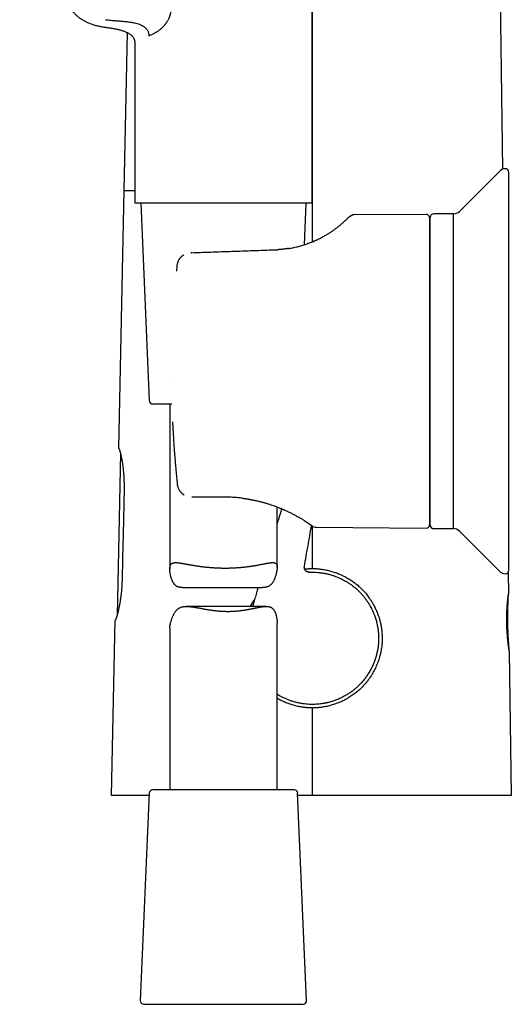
# Model space of a CAD drawing. Header units: millimetres. Extents: x 8 to 718, y 12 to 784.
# Tile 33 of 58: x 128 to 196, y 467 to 605. Entities that reach past the tile are written whole.
import ezdxf

# ---------------------------------------------------------------- set-up
doc = ezdxf.new("R2010")
doc.units = ezdxf.units.MM

msp = doc.modelspace()

# ---------------------------------------------------------------- linework, layer by layer
at = {"color": 7, "linetype": 'Continuous', "lineweight": 30}
for p, q in [((193.81, 681.11), (195.17, 583.94)), ((168.56, 579.19), (168.56, 648.32)), ((142.28, 580.98), (142.75, 603.05)), ((145.73, 602.64), (145.93, 602.73)), ((143.76, 601.69), (143.76, 579.19)), ((194.86, 583.74), (189.14, 578.05)), ((196.06, 527.84), (196.06, 583.53)), ((143.76, 582.8), (143.76, 581.3)), ((168.56, 581.3), (168.56, 582.8)), ((141.53, 544.86), (142.28, 580.98)), ((168.56, 580.97), (168.58, 580.97)), ((168.58, 580.97), (168.58, 573.79)), ((168.56, 579.19), (143.76, 579.19)), ((144.6, 579.19), (145.79, 551.57)), ((167.48, 573.39), (167.73, 579.19)), ((184.48, 577.64), (174.39, 577.56)), ((174.39, 577.56), (174.39, 577.55)), ((188.31, 577.71), (185.56, 577.71)), ((188.31, 533.66), (188.31, 577.71)), ((184.98, 577.14), (184.98, 534.22)), ((185.06, 576.28), (184.98, 576.28)), ((185.06, 534.16), (185.06, 577.21)), ((164.06, 572.72), (164.05, 572.72)), ((165.09, 572.83), (165.08, 572.83)), ((149.66, 570.45), (149.58, 569.69)), ((149.58, 569.69), (149.58, 569.68)), ((148.95, 551.1), (146.29, 551.1)), ((148.66, 551.1), (148.66, 528.02)), ((141.76, 544.21), (141.29, 521.51)), ((151.82, 538.08), (151.73, 538.08)), ((156.16, 538.08), (151.82, 538.08)), ((156.16, 538.08), (156.18, 538.08)), ((161.5, 537.39), (161.5, 537.39)), ((163.66, 528.26), (163.66, 536.7)), ((164.05, 536.55), (164.05, 536.54)), ((167.47, 534.78), (167.47, 534.78)), ((184.98, 535.08), (185.06, 535.08)), ((168.58, 534.02), (168.58, 528.07)), ((169.12, 533.85), (184.48, 533.72)), ((185.56, 533.66), (188.31, 533.66)), ((189.14, 533.31), (194.86, 527.63)), ((167.47, 528.37), (167.47, 528.37)), ((168.08, 527.55), (168.07, 527.55)), ((168.09, 527.55), (168.09, 527.55)), ((195.96, 527.53), (196, 524.52)), ((150.43, 525.41), (161.6, 525.41)), ((162.14, 522.78), (151.01, 522.78)), ((140.51, 496.32), (141.02, 520.86)), ((148.66, 519.76), (148.66, 497.1)), ((163.66, 497.1), (163.66, 520.43)), ((196.11, 516.52), (196.39, 496.32)), ((196.11, 516.52), (196.11, 516.52)), ((145.79, 496.62), (144.54, 467.62)), ((166.04, 497.1), (146.29, 497.1)), ((167.79, 467.62), (166.53, 496.62)), ((145.04, 467.1), (157.07, 467.1)), ((157.07, 467.1), (167.29, 467.1))]:
    msp.add_line(p, q, dxfattribs=at)
at = {"color": 7, "linetype": 'Continuous', "lineweight": 30, "flags": 128}
for points in [[(148.89, 554.69), (148.89, 554.69), (148.89, 554.68)], [(149.04, 548.59), (149.04, 548.6), (149.04, 548.6)], [(142.26, 539.29), (142.12, 532.84), (142.05, 529.62), (141.98, 526.39)], [(168.58, 508.57), (168.58, 502.44), (168.58, 496.32)]]:
    msp.add_lwpolyline(points, dxfattribs=at)
at = {"color": 7, "linetype": 'Continuous', "lineweight": 30}
for centre, radius, start, end in [((195.56, 583.03), 1, 90, 134.8031), ((195.56, 583.53), 0.5, 0, 90), ((184.48, 577.14), 0.5, 0, 90.5), ((185.56, 577.21), 0.5, 90, 180), ((188.29, 578.91), 1.2, 271, 314.8031), ((146.29, 551.6), 0.5, 182.4813, 270), ((169.13, 534.85), 1, 233.8827, 269.5027), ((184.48, 534.22), 0.5, 269.5, 0), ((185.56, 534.16), 0.5, 180, 270), ((188.29, 532.46), 1.2, 45.1969, 89), ((195.56, 527.84), 0.5, 270, 0), ((195.56, 528.34), 1, 225.1969, 270), ((146.29, 496.6), 0.5, 90, 177.5187), ((166.04, 496.6), 0.5, 2.4813, 90), ((145.04, 467.6), 0.5, 177.5187, 270), ((167.29, 467.6), 0.5, 270, 2.4813)]:
    msp.add_arc(centre, radius, start, end, dxfattribs=at)
for points, knots in [([(127.93, 660.41), (127.92, 660.22), (127.89, 659.71), (127.85, 658.9), (127.82, 657.97), (127.78, 657.06), (127.75, 656.15), (127.73, 655.21), (127.71, 654.22), (127.69, 653.19), (127.68, 652.17), (127.68, 651.2), (127.68, 650.28), (127.69, 649.41), (127.71, 648.54), (127.72, 647.69), (127.74, 646.85), (127.77, 646.02), (127.8, 645.19), (127.83, 644.35), (127.87, 643.47), (127.92, 642.57), (127.97, 641.69), (128.03, 640.82), (128.09, 639.96), (128.15, 639.12), (128.22, 638.31), (128.28, 637.54), (128.35, 636.81), (128.42, 636.08), (128.49, 635.37), (128.56, 634.67), (128.64, 633.97), (128.72, 633.25), (128.81, 632.53), (128.89, 631.82), (128.98, 631.13), (129.07, 630.45), (129.16, 629.78), (129.25, 629.15), (129.34, 628.54), (129.43, 627.97), (129.51, 627.41), (129.6, 626.86), (129.68, 626.32), (129.77, 625.8), (129.86, 625.28), (129.94, 624.78), (130.03, 624.29), (130.11, 623.82), (130.19, 623.35), (130.28, 622.9), (130.35, 622.48), (130.43, 622.07), (130.51, 621.68), (130.58, 621.29), (130.66, 620.91), (130.73, 620.54), (130.8, 620.17), (130.88, 619.82), (130.95, 619.48), (131.01, 619.15), (131.08, 618.83), (131.14, 618.53), (131.21, 618.24), (131.28, 617.89), (131.37, 617.47), (131.48, 616.98), (131.59, 616.5), (131.75, 615.79), (131.97, 614.86), (132.24, 613.71), (132.52, 612.58), (132.81, 611.47), (133.01, 610.68), (133.15, 610.18), (133.2, 609.99), (133.25, 609.79), (133.31, 609.58), (133.37, 609.36), (133.43, 609.13), (133.51, 608.89), (133.59, 608.65), (133.68, 608.41), (133.77, 608.17), (133.87, 607.94), (133.98, 607.7), (134.1, 607.46), (134.23, 607.22), (134.37, 606.99), (134.5, 606.79), (134.62, 606.6), (134.76, 606.41), (134.91, 606.22), (135.06, 606.04), (135.23, 605.86), (135.41, 605.68), (135.59, 605.51), (135.78, 605.35), (135.96, 605.2), (136.16, 605.05), (136.37, 604.92), (136.59, 604.79), (136.81, 604.66), (137.04, 604.55), (137.28, 604.44), (137.53, 604.34), (137.78, 604.24), (138.05, 604.16), (138.32, 604.08), (138.6, 604.01), (138.89, 603.95), (139.18, 603.9), (139.44, 603.85), (139.6, 603.83), (139.66, 603.82)], [0, 0, 0, 0, 0.009685, 0.025119, 0.040394, 0.055509, 0.070465, 0.085261, 0.102496, 0.119511, 0.136305, 0.15288, 0.167493, 0.181931, 0.196195, 0.210284, 0.224198, 0.237938, 0.251504, 0.264895, 0.279986, 0.294849, 0.309485, 0.323892, 0.338072, 0.352024, 0.365748, 0.378128, 0.390317, 0.402314, 0.414119, 0.425732, 0.437154, 0.449394, 0.461406, 0.473189, 0.484743, 0.496068, 0.507163, 0.518029, 0.527788, 0.537353, 0.546724, 0.555902, 0.564886, 0.573676, 0.582272, 0.590674, 0.598881, 0.606893, 0.614711, 0.622333, 0.629341, 0.636175, 0.642835, 0.649321, 0.655633, 0.661956, 0.668095, 0.674047, 0.679814, 0.685395, 0.690695, 0.695816, 0.700757, 0.705518, 0.713731, 0.721926, 0.730122, 0.738319, 0.757841, 0.77737, 0.796907, 0.815563, 0.834228, 0.837513, 0.840806, 0.844227, 0.847825, 0.851602, 0.855499, 0.859583, 0.863855, 0.868319, 0.872317, 0.876461, 0.880752, 0.885191, 0.889778, 0.894514, 0.898166, 0.901906, 0.905734, 0.90965, 0.913652, 0.917742, 0.921918, 0.926183, 0.930081, 0.934051, 0.938096, 0.942213, 0.946404, 0.950591, 0.954847, 0.959171, 0.963565, 0.968114, 0.972737, 0.977434, 0.982204, 0.987045, 0.991868, 0.996762, 1, 1, 1, 1]), ([(168.57, 640.82), (168.57, 630.85), (168.58, 610.9), (168.58, 590.95), (168.58, 580.97)], [0, 0, 0, 0, 0.4999997, 1, 1, 1, 1]), ([(146.35, 602.91), (146.4, 602.93), (146.51, 602.98), (146.67, 603.07), (146.83, 603.16), (146.99, 603.27), (147.15, 603.38), (147.31, 603.5), (147.46, 603.64), (147.61, 603.78), (147.76, 603.93), (147.88, 604.06), (147.97, 604.16), (148.03, 604.24), (148.09, 604.32), (148.15, 604.39), (148.2, 604.47), (148.26, 604.55), (148.32, 604.65), (148.4, 604.77), (148.48, 604.92), (148.54, 605.05), (148.59, 605.16), (148.62, 605.24), (148.66, 605.33), (148.69, 605.42), (148.71, 605.51), (148.74, 605.6), (148.76, 605.71), (148.79, 605.84), (148.81, 605.99), (148.82, 606.15), (148.82, 606.25), (148.82, 606.3)], [0, 0, 0, 0, 0.052545, 0.104271, 0.155267, 0.205626, 0.255445, 0.304823, 0.353863, 0.40267, 0.451349, 0.500008, 0.521915, 0.543445, 0.564609, 0.58542, 0.60589, 0.626033, 0.645863, 0.68145, 0.716131, 0.750011, 0.769329, 0.78832, 0.807008, 0.825416, 0.843569, 0.861492, 0.879213, 0.909817, 0.940042, 0.970048, 1, 1, 1, 1]), ([(139.66, 604.88), (139.91, 604.85), (140.4, 604.79), (141.13, 604.74), (141.82, 604.69), (142.48, 604.63), (143.1, 604.55), (143.64, 604.46), (144.09, 604.35), (144.43, 604.23), (144.71, 604.11), (144.93, 603.99), (145.12, 603.86), (145.27, 603.73), (145.39, 603.6), (145.5, 603.46), (145.59, 603.31), (145.65, 603.14), (145.7, 602.98), (145.72, 602.81), (145.73, 602.69), (145.73, 602.64)], [0, 0, 0, 0, 0.107221, 0.210735, 0.309963, 0.404438, 0.493661, 0.577339, 0.636709, 0.693587, 0.730242, 0.765996, 0.800996, 0.826793, 0.852259, 0.87739, 0.902236, 0.926899, 0.951401, 0.975749, 1, 1, 1, 1]), ([(139.66, 603.82), (139.74, 603.81), (139.89, 603.79), (140.11, 603.76), (140.25, 603.74), (140.32, 603.73)], [0, 0, 0, 0, 0.338052, 0.693859, 1, 1, 1, 1]), ([(139.66, 603.82), (139.74, 603.81), (139.89, 603.79), (140.12, 603.76), (140.36, 603.73), (140.61, 603.69), (140.86, 603.64), (141.11, 603.59), (141.36, 603.54), (141.59, 603.48), (141.83, 603.41), (142.06, 603.34), (142.27, 603.27), (142.46, 603.19), (142.63, 603.11), (142.79, 603.03), (142.94, 602.95), (143.09, 602.85), (143.22, 602.75), (143.33, 602.65), (143.42, 602.56), (143.5, 602.46), (143.57, 602.36), (143.63, 602.26), (143.68, 602.16), (143.72, 602.04), (143.74, 601.93), (143.76, 601.81), (143.76, 601.73), (143.76, 601.69)], [0, 0, 0, 0, 0.044537, 0.091428, 0.140254, 0.190603, 0.242069, 0.294252, 0.343761, 0.39325, 0.442415, 0.490973, 0.538661, 0.576567, 0.613637, 0.649781, 0.684935, 0.719065, 0.752175, 0.784316, 0.808908, 0.833047, 0.856842, 0.880427, 0.903968, 0.927231, 0.950841, 0.97502, 1, 1, 1, 1]), ([(145.93, 602.73), (146.01, 602.76), (146.14, 602.82), (146.29, 602.88), (146.35, 602.91)], [0, 0, 0, 0, 0.559977, 1, 1, 1, 1]), ([(142.28, 580.98), (142.28, 580.98), (142.29, 580.98), (142.3, 580.98), (142.33, 580.98), (142.36, 580.98), (142.41, 580.98), (142.47, 580.98), (142.54, 580.98), (142.63, 580.98), (142.74, 580.98), (142.86, 580.98), (142.99, 580.98), (143.13, 580.98), (143.29, 580.98), (143.46, 580.98), (143.62, 580.98), (143.73, 580.98), (143.76, 580.98)], [0, 0, 0, 0, 0.059827, 0.119276, 0.178365, 0.237112, 0.295532, 0.353643, 0.421756, 0.489488, 0.556863, 0.623906, 0.691851, 0.7595, 0.826876, 0.894001, 0.960895, 1, 1, 1, 1]), ([(173.68, 577.25), (173.71, 577.28), (173.76, 577.33), (173.85, 577.39), (173.94, 577.45), (174.04, 577.49), (174.11, 577.51), (174.15, 577.52)], [0, 0, 0, 0, 0.199671, 0.402546, 0.607429, 0.813051, 1, 1, 1, 1]), ([(174.39, 577.55), (174.37, 577.55), (174.34, 577.55), (174.29, 577.55), (174.25, 577.55), (174.22, 577.54), (174.19, 577.53), (174.17, 577.53), (174.16, 577.53), (174.15, 577.53), (174.15, 577.52)], [0, 0, 0, 0, 0.111168, 0.216134, 0.320321, 0.429394, 0.548412, 0.68137, 0.831199, 1, 1, 1, 1]), ([(165.23, 572.86), (165.31, 572.87), (165.51, 572.9), (165.82, 572.96), (166.15, 573.03), (166.48, 573.11), (166.8, 573.19), (167.11, 573.28), (167.42, 573.37), (167.73, 573.47), (168.02, 573.58), (168.31, 573.69), (168.59, 573.8), (168.87, 573.91), (169.13, 574.03), (169.39, 574.15), (169.64, 574.28), (169.89, 574.4), (170.12, 574.53), (170.35, 574.66), (170.56, 574.78), (170.77, 574.91), (170.98, 575.04), (171.17, 575.17), (171.36, 575.29), (171.53, 575.41), (171.7, 575.53), (171.85, 575.65), (172, 575.76), (172.15, 575.87), (172.29, 575.98), (172.41, 576.08), (172.55, 576.19), (172.68, 576.31), (172.81, 576.42), (172.93, 576.53), (173.04, 576.63), (173.14, 576.72), (173.23, 576.8), (173.3, 576.88), (173.37, 576.94), (173.44, 577), (173.49, 577.06), (173.54, 577.11), (173.58, 577.15), (173.62, 577.19), (173.64, 577.22), (173.66, 577.24), (173.68, 577.25), (173.68, 577.25), (173.68, 577.25)], [0, 0, 0, 0, 0.01503, 0.034808, 0.054714, 0.074544, 0.09432, 0.114059, 0.133782, 0.153507, 0.173255, 0.192895, 0.212499, 0.232085, 0.251673, 0.271282, 0.290931, 0.310639, 0.330239, 0.349851, 0.369494, 0.389185, 0.408942, 0.428782, 0.448724, 0.467863, 0.48705, 0.506299, 0.525624, 0.54504, 0.56456, 0.584198, 0.603293, 0.627228, 0.651255, 0.675398, 0.699678, 0.724118, 0.746, 0.76794, 0.78995, 0.812047, 0.834244, 0.856556, 0.878677, 0.902899, 0.927124, 0.951371, 0.975657, 1, 1, 1, 1]), ([(168, 573.57), (167.99, 573.57), (167.96, 573.55), (167.91, 573.54), (167.89, 573.53)], [0, 0, 0, 0, 0.329446, 1, 1, 1, 1]), ([(168.48, 573.75), (168.48, 573.75), (168.5, 573.76), (168.51, 573.77), (168.52, 573.77), (168.52, 573.77)], [0, 0, 0, 0, 0.107014, 0.553301, 1, 1, 1, 1]), ([(169.13, 574.03), (169.06, 574), (168.91, 573.93), (168.71, 573.85), (168.57, 573.79), (168.51, 573.77), (168.51, 573.76)], [0, 0, 0, 0, 0.340052, 0.747928, 0.976968, 1, 1, 1, 1]), ([(150.63, 571.98), (150.62, 571.98), (150.59, 571.96), (150.54, 571.93), (150.48, 571.88), (150.41, 571.83), (150.34, 571.77), (150.26, 571.7), (150.18, 571.62), (150.1, 571.53), (150.03, 571.44), (149.95, 571.33), (149.88, 571.21), (149.82, 571.09), (149.77, 570.97), (149.73, 570.85), (149.7, 570.73), (149.67, 570.6), (149.66, 570.51), (149.65, 570.46)], [0, 0, 0, 0, 0.015496, 0.054301, 0.09439, 0.139673, 0.190359, 0.246447, 0.308109, 0.375432, 0.439061, 0.507181, 0.57991, 0.657317, 0.72227, 0.789445, 0.858387, 0.928765, 1, 1, 1, 1]), ([(151.76, 572.27), (152.54, 572.3), (154.11, 572.36), (156.45, 572.44), (158.78, 572.52), (161.1, 572.6), (162.64, 572.66), (163.41, 572.68)], [0, 0, 0, 0, 0.201917, 0.402875, 0.602875, 0.801917, 1, 1, 1, 1]), ([(163.41, 572.68), (163.53, 572.69), (163.68, 572.69), (163.84, 572.7), (163.87, 572.71)], [0, 0, 0, 0, 0.7686385, 1, 1, 1, 1]), ([(165.23, 572.86), (165.22, 572.85), (165.21, 572.85), (165.18, 572.85), (165.16, 572.84), (165.13, 572.84), (165.1, 572.84), (165.06, 572.83), (165.01, 572.82), (164.95, 572.81), (164.88, 572.8), (164.8, 572.79), (164.68, 572.78), (164.51, 572.76), (164.3, 572.74), (164.08, 572.72), (163.93, 572.71), (163.85, 572.7)], [0, 0, 0, 0, 0.023638, 0.044124, 0.061948, 0.08377, 0.107709, 0.134597, 0.170079, 0.209667, 0.26216, 0.320498, 0.384602, 0.527265, 0.677391, 0.83498, 1, 1, 1, 1]), ([(165.22, 572.85), (165.21, 572.85), (165.18, 572.85), (165.14, 572.84), (165.1, 572.84), (165.09, 572.83)], [0, 0, 0, 0, 0.148516, 0.62024, 1, 1, 1, 1]), ([(149.04, 548.6), (149.05, 548.39), (149.07, 547.97), (149.11, 547.32), (149.15, 546.67), (149.19, 546), (149.23, 545.33), (149.28, 544.64), (149.33, 543.96), (149.39, 543.29), (149.44, 542.62), (149.5, 541.95), (149.57, 541.27), (149.63, 540.58), (149.68, 540.12), (149.71, 539.88)], [0, 0, 0, 0, 0.072158, 0.145679, 0.220563, 0.296811, 0.374423, 0.453399, 0.533739, 0.608582, 0.684572, 0.761709, 0.839993, 0.919423, 1, 1, 1, 1]), ([(141.55, 544.86), (141.54, 544.86), (141.54, 544.86), (141.53, 544.86), (141.53, 544.86), (141.53, 544.86), (141.53, 544.86)], [0, 0, 0, 0, 0.249944, 0.49991, 0.749943, 1, 1, 1, 1]), ([(141.55, 544.86), (141.55, 544.86), (141.56, 544.85), (141.57, 544.84), (141.58, 544.81), (141.6, 544.78), (141.61, 544.74), (141.63, 544.68), (141.65, 544.62), (141.67, 544.55), (141.7, 544.47), (141.72, 544.38), (141.75, 544.28), (141.77, 544.18), (141.8, 544.06), (141.83, 543.94), (141.86, 543.8), (141.88, 543.66), (141.91, 543.52), (141.94, 543.36), (141.97, 543.2), (142, 543.03), (142.03, 542.85), (142.06, 542.67), (142.08, 542.47), (142.11, 542.28), (142.13, 542.08), (142.15, 541.87), (142.18, 541.66), (142.19, 541.45), (142.21, 541.22), (142.23, 541), (142.24, 540.76), (142.25, 540.53), (142.26, 540.29), (142.26, 540.04), (142.27, 539.79), (142.26, 539.54), (142.26, 539.37), (142.26, 539.29)], [0, 0, 0, 0, 0.026131, 0.052285, 0.078439, 0.10457, 0.131472, 0.158399, 0.185327, 0.212229, 0.238355, 0.264504, 0.290652, 0.316778, 0.343639, 0.370523, 0.397407, 0.424268, 0.450833, 0.47742, 0.504008, 0.530573, 0.557897, 0.585245, 0.612593, 0.639916, 0.666668, 0.693445, 0.72022, 0.746972, 0.77454, 0.802134, 0.829728, 0.857295, 0.885805, 0.914362, 0.942934, 0.97149, 1, 1, 1, 1]), ([(149.7, 539.88), (149.71, 539.83), (149.72, 539.75), (149.75, 539.62), (149.78, 539.5), (149.82, 539.39), (149.87, 539.28), (149.92, 539.16), (149.98, 539.06), (150.04, 538.96), (150.11, 538.87), (150.17, 538.8), (150.23, 538.73), (150.28, 538.67), (150.34, 538.62), (150.4, 538.57), (150.46, 538.52), (150.52, 538.48), (150.59, 538.42), (150.65, 538.38), (150.69, 538.36), (150.69, 538.36)], [0, 0, 0, 0, 0.069923, 0.138202, 0.204056, 0.267033, 0.327054, 0.397833, 0.463887, 0.525289, 0.582035, 0.634123, 0.681561, 0.724362, 0.764145, 0.804333, 0.84504, 0.886292, 0.92808, 0.996024, 1, 1, 1, 1]), ([(158.71, 537.93), (158.7, 537.93), (158.58, 537.94), (158.33, 537.97), (157.98, 538), (157.62, 538.03), (157.26, 538.05), (156.89, 538.07), (156.53, 538.08), (156.29, 538.08), (156.16, 538.08)], [0, 0, 0, 0, 0.006578, 0.148025, 0.289486, 0.431046, 0.572792, 0.71481, 0.857184, 1, 1, 1, 1]), ([(158.71, 537.93), (158.73, 537.93), (158.77, 537.92), (158.85, 537.91), (158.94, 537.9), (159.03, 537.89), (159.14, 537.87), (159.25, 537.86), (159.36, 537.84), (159.46, 537.82), (159.57, 537.81), (159.66, 537.79), (159.75, 537.77), (159.83, 537.76), (159.92, 537.74), (160.03, 537.72), (160.15, 537.7), (160.29, 537.67), (160.43, 537.65), (160.58, 537.61), (160.74, 537.58), (160.91, 537.54), (161.09, 537.5), (161.28, 537.45), (161.46, 537.4), (161.66, 537.35), (161.86, 537.3), (162.06, 537.24), (162.26, 537.18), (162.5, 537.1), (162.78, 537.01), (163.09, 536.91), (163.39, 536.8), (163.7, 536.68), (164.01, 536.56), (164.3, 536.44), (164.59, 536.32), (164.86, 536.2), (165.11, 536.08), (165.34, 535.97), (165.56, 535.86), (165.78, 535.75), (165.99, 535.64), (166.19, 535.53), (166.39, 535.42), (166.58, 535.32), (166.77, 535.21), (166.94, 535.11), (167.1, 535.01), (167.25, 534.92), (167.38, 534.84), (167.5, 534.76), (167.61, 534.69), (167.72, 534.62), (167.81, 534.55), (167.9, 534.5), (167.98, 534.44), (168.05, 534.39), (168.11, 534.35), (168.16, 534.32), (168.2, 534.29), (168.23, 534.27), (168.24, 534.26)], [0, 0, 0, 0, 0.0040579, 0.009668, 0.0158346, 0.0225721, 0.0293175, 0.0376988, 0.0455671, 0.0529217, 0.0602308, 0.0669483, 0.0730729, 0.0786484, 0.0844408, 0.0925273, 0.1014169, 0.1110886, 0.1215297, 0.1327372, 0.1444881, 0.1569738, 0.1701932, 0.184146, 0.1980859, 0.2126912, 0.2279646, 0.2438809, 0.2599539, 0.2760138, 0.3012391, 0.3264737, 0.3517431, 0.378877, 0.4058895, 0.4327209, 0.4594053, 0.485976, 0.51006, 0.5341009, 0.5581223, 0.582161, 0.6062274, 0.6302444, 0.6540154, 0.6797306, 0.7049842, 0.7298062, 0.7542235, 0.77826, 0.7997992, 0.8210561, 0.8420535, 0.8628107, 0.8833075, 0.9035237, 0.9233469, 0.9407532, 0.9573766, 0.9732276, 0.988315, 1, 1, 1, 1]), ([(164.3, 536.44), (164.3, 536.43), (164.24, 536.24), (164.13, 535.88), (163.96, 535.34), (163.81, 534.85), (163.71, 534.54), (163.66, 534.4)], [0, 0, 0, 0, 0.00862, 0.278796, 0.538612, 0.792941, 1, 1, 1, 1]), ([(167.45, 534.79), (167.49, 534.77), (167.57, 534.72), (167.68, 534.64), (167.8, 534.56), (167.89, 534.51), (167.95, 534.46), (168, 534.43), (168.05, 534.4), (168.1, 534.36), (168.15, 534.33), (168.2, 534.29), (168.24, 534.26), (168.26, 534.25), (168.27, 534.24)], [0, 0, 0, 0, 0.096978, 0.221194, 0.342549, 0.460872, 0.51795, 0.578715, 0.643094, 0.71108, 0.78267, 0.862542, 0.946482, 1, 1, 1, 1]), ([(167.5, 534.76), (167.5, 534.76), (167.5, 534.76), (167.48, 534.77), (167.47, 534.78), (167.47, 534.78)], [0, 0, 0, 0, 0.3690272, 0.7379308, 1, 1, 1, 1]), ([(167.47, 528.37), (167.64, 529.34), (167.98, 531.24), (168.31, 533.15), (168.47, 534.1)], [0, 0, 0, 0, 0.503772, 1, 1, 1, 1]), ([(168.54, 534.05), (168.54, 534.05), (168.54, 534.05), (168.52, 534.06), (168.49, 534.08), (168.45, 534.11), (168.4, 534.15), (168.34, 534.19), (168.28, 534.23), (168.24, 534.26), (168.24, 534.27)], [0, 0, 0, 0, 0.137138, 0.273744, 0.409968, 0.545962, 0.681878, 0.817869, 0.954805, 1, 1, 1, 1]), ([(150.43, 525.42), (150.42, 525.41), (150.35, 525.41), (150.26, 525.42), (150.14, 525.43), (150.05, 525.45), (149.95, 525.47), (149.86, 525.49), (149.77, 525.52), (149.68, 525.56), (149.6, 525.61), (149.52, 525.66), (149.45, 525.72), (149.38, 525.78), (149.32, 525.86), (149.26, 525.93), (149.2, 526.01), (149.15, 526.1), (149.1, 526.18), (149.05, 526.28), (149, 526.4), (148.95, 526.52), (148.9, 526.64), (148.86, 526.75), (148.83, 526.87), (148.79, 527.03), (148.75, 527.22), (148.71, 527.41), (148.69, 527.56), (148.68, 527.68), (148.67, 527.8), (148.67, 527.91), (148.66, 528.03), (148.67, 528.14), (148.67, 528.24), (148.69, 528.34), (148.71, 528.42), (148.73, 528.5), (148.76, 528.58), (148.8, 528.64), (148.84, 528.7), (148.89, 528.75), (148.94, 528.79), (149, 528.82), (149.07, 528.85), (149.14, 528.87), (149.22, 528.89), (149.31, 528.9), (149.4, 528.91), (149.49, 528.91), (149.58, 528.91), (149.67, 528.9), (149.77, 528.89), (149.87, 528.88), (149.98, 528.87), (150.09, 528.85), (150.21, 528.83), (150.33, 528.81), (150.46, 528.79), (150.58, 528.77), (150.71, 528.75), (150.85, 528.72), (150.98, 528.7), (151.12, 528.67), (151.26, 528.65), (151.41, 528.62), (151.56, 528.59), (151.72, 528.56), (151.88, 528.54), (152.05, 528.51), (152.21, 528.48), (152.38, 528.46), (152.55, 528.43), (152.72, 528.41), (152.9, 528.38), (153.09, 528.36), (153.28, 528.33), (153.48, 528.31), (153.68, 528.29), (153.89, 528.27), (154.1, 528.25), (154.31, 528.23), (154.52, 528.21), (154.73, 528.2), (154.94, 528.19), (155.14, 528.18), (155.35, 528.17), (155.55, 528.16), (155.75, 528.15), (155.96, 528.15), (156.17, 528.15), (156.38, 528.15), (156.59, 528.15), (156.81, 528.15), (157.01, 528.15), (157.22, 528.16), (157.42, 528.17), (157.62, 528.18), (157.82, 528.19), (158.01, 528.2), (158.2, 528.21), (158.39, 528.23), (158.59, 528.24), (158.78, 528.26), (158.98, 528.28), (159.17, 528.3), (159.35, 528.32), (159.53, 528.34), (159.71, 528.37), (159.89, 528.39), (160.06, 528.42), (160.23, 528.44), (160.39, 528.47), (160.56, 528.5), (160.73, 528.52), (160.89, 528.55), (161.05, 528.58), (161.21, 528.61), (161.36, 528.64), (161.51, 528.67), (161.65, 528.69), (161.79, 528.72), (161.92, 528.75), (162.05, 528.77), (162.18, 528.8), (162.3, 528.82), (162.42, 528.84), (162.54, 528.86), (162.66, 528.88), (162.76, 528.89), (162.86, 528.9), (162.96, 528.91), (163.04, 528.91), (163.13, 528.91), (163.2, 528.9), (163.28, 528.89), (163.34, 528.87), (163.4, 528.85), (163.46, 528.82), (163.5, 528.78), (163.55, 528.74), (163.58, 528.68), (163.61, 528.62), (163.63, 528.56), (163.65, 528.48), (163.66, 528.4), (163.66, 528.31), (163.66, 528.21), (163.66, 528.1), (163.65, 527.98), (163.63, 527.85), (163.61, 527.71), (163.58, 527.57), (163.55, 527.41), (163.51, 527.26), (163.47, 527.09), (163.41, 526.93), (163.36, 526.78), (163.3, 526.62), (163.23, 526.47), (163.15, 526.33), (163.08, 526.2), (163.01, 526.09), (162.94, 526), (162.86, 525.91), (162.78, 525.82), (162.7, 525.74), (162.61, 525.67), (162.51, 525.61), (162.41, 525.56), (162.3, 525.52), (162.19, 525.48), (162.07, 525.45), (161.95, 525.43), (161.82, 525.42), (161.71, 525.41), (161.63, 525.41), (161.6, 525.41)], [0, 0, 0, 0, 0.001854, 0.008094, 0.01271, 0.017333, 0.021988, 0.026643, 0.03133, 0.036018, 0.040748, 0.045487, 0.050099, 0.05472, 0.059374, 0.064029, 0.068707, 0.073386, 0.078087, 0.082792, 0.088707, 0.094627, 0.100107, 0.105587, 0.111075, 0.116563, 0.126688, 0.136823, 0.142415, 0.148007, 0.153612, 0.159217, 0.165339, 0.171471, 0.177365, 0.183271, 0.189231, 0.19519, 0.2012, 0.207209, 0.213275, 0.219353, 0.225241, 0.231138, 0.237082, 0.243025, 0.249006, 0.254987, 0.261008, 0.267037, 0.272188, 0.277338, 0.282505, 0.287673, 0.293131, 0.29859, 0.304066, 0.309542, 0.314811, 0.320079, 0.325362, 0.330645, 0.335885, 0.341125, 0.346379, 0.351633, 0.357174, 0.362716, 0.368273, 0.37383, 0.379171, 0.384512, 0.389867, 0.395222, 0.400945, 0.406667, 0.412407, 0.418147, 0.424212, 0.430278, 0.436366, 0.442453, 0.448316, 0.454179, 0.460061, 0.465944, 0.471484, 0.477023, 0.482579, 0.488136, 0.494007, 0.499878, 0.505771, 0.511663, 0.517336, 0.52301, 0.528702, 0.534394, 0.539807, 0.545219, 0.550648, 0.556076, 0.561809, 0.567541, 0.573292, 0.579043, 0.584576, 0.590109, 0.595658, 0.601207, 0.606735, 0.612262, 0.617805, 0.623348, 0.629199, 0.635051, 0.640921, 0.64679, 0.652437, 0.658083, 0.663746, 0.669408, 0.675131, 0.680853, 0.686593, 0.692333, 0.698404, 0.704474, 0.710569, 0.716663, 0.72254, 0.728416, 0.73432, 0.740223, 0.746169, 0.752122, 0.758116, 0.764111, 0.770145, 0.77618, 0.782264, 0.78836, 0.794314, 0.80028, 0.806302, 0.812325, 0.818398, 0.824471, 0.830601, 0.836742, 0.843629, 0.850516, 0.857433, 0.86435, 0.871638, 0.878926, 0.88623, 0.893533, 0.900542, 0.907552, 0.914588, 0.921623, 0.926889, 0.932161, 0.937469, 0.942776, 0.948124, 0.953473, 0.958878, 0.964299, 0.969571, 0.974856, 0.980195, 0.985534, 0.990916, 0.996297, 1, 1, 1, 1]), ([(168.19, 527.55), (168.17, 527.55), (168.11, 527.55), (168.03, 527.56), (167.95, 527.58), (167.87, 527.61), (167.8, 527.65), (167.73, 527.7), (167.66, 527.76), (167.61, 527.82), (167.56, 527.89), (167.52, 527.96), (167.5, 528.04), (167.47, 528.12), (167.46, 528.2), (167.46, 528.29), (167.47, 528.35), (167.47, 528.37)], [0, 0, 0, 0, 0.062568, 0.127187, 0.193495, 0.261061, 0.329397, 0.397984, 0.466288, 0.533789, 0.599999, 0.664488, 0.726891, 0.786918, 0.862876, 0.933939, 1, 1, 1, 1]), ([(167.51, 528.01), (167.56, 528.01), (167.68, 528.03), (167.84, 528.04), (167.99, 528.05), (168.09, 528.06), (168.2, 528.06), (168.3, 528.07), (168.39, 528.07), (168.46, 528.06), (168.52, 528.06), (168.56, 528.07), (168.58, 528.07)], [0, 0, 0, 0, 0.131744, 0.347803, 0.445592, 0.543534, 0.641395, 0.739014, 0.836531, 0.89126, 0.945934, 1, 1, 1, 1]), ([(168.58, 528.07), (168.6, 528.07), (168.64, 528.06), (168.7, 528.06), (168.76, 528.06), (168.82, 528.07), (168.94, 528.07), (169.12, 528.06), (169.35, 528.05), (169.58, 528.02), (169.81, 527.99), (170.07, 527.95), (170.36, 527.91), (170.67, 527.84), (170.98, 527.77), (171.29, 527.68), (171.58, 527.59), (171.86, 527.5), (172.11, 527.41), (172.37, 527.3), (172.62, 527.19), (172.87, 527.08), (173.14, 526.94), (173.41, 526.79), (173.7, 526.62), (173.99, 526.44), (174.26, 526.25), (174.54, 526.05), (174.8, 525.84), (175.06, 525.62), (175.3, 525.41), (175.51, 525.2), (175.72, 524.98), (175.93, 524.75), (176.15, 524.49), (176.35, 524.23), (176.54, 523.97), (176.7, 523.73), (176.84, 523.51), (176.99, 523.27), (177.12, 523.03), (177.25, 522.79), (177.38, 522.53), (177.5, 522.26), (177.63, 521.96), (177.75, 521.65), (177.86, 521.32), (177.96, 521.02), (178.04, 520.73), (178.1, 520.47), (178.16, 520.19), (178.21, 519.92), (178.26, 519.63), (178.29, 519.35), (178.32, 519.05), (178.34, 518.75), (178.35, 518.43), (178.35, 518.12), (178.34, 517.8), (178.31, 517.48), (178.28, 517.13), (178.22, 516.78), (178.16, 516.45), (178.1, 516.15), (178.02, 515.85), (177.93, 515.53), (177.82, 515.18), (177.69, 514.83), (177.55, 514.49), (177.4, 514.15), (177.23, 513.81), (177.06, 513.48), (176.88, 513.19), (176.72, 512.93), (176.56, 512.7), (176.4, 512.48), (176.24, 512.26), (176.07, 512.05), (175.89, 511.84), (175.7, 511.64), (175.51, 511.44), (175.31, 511.24), (175.1, 511.05), (174.88, 510.86), (174.65, 510.67), (174.4, 510.48), (174.12, 510.29), (173.84, 510.1), (173.58, 509.94), (173.32, 509.8), (173.09, 509.67), (172.84, 509.55), (172.59, 509.43), (172.33, 509.32), (172.07, 509.22), (171.8, 509.12), (171.52, 509.03), (171.23, 508.94), (170.94, 508.86), (170.64, 508.79), (170.33, 508.73), (170.01, 508.67), (169.73, 508.64), (169.5, 508.61), (169.32, 508.59), (169.16, 508.58), (169.02, 508.58), (168.91, 508.58), (168.8, 508.58), (168.69, 508.58), (168.62, 508.56), (168.58, 508.56)], [0, 0, 0, 0, 0.001937, 0.003886, 0.005864, 0.007854, 0.009825, 0.017348, 0.024877, 0.032413, 0.039951, 0.047482, 0.057869, 0.068265, 0.078662, 0.089057, 0.099444, 0.108326, 0.117211, 0.126097, 0.13498, 0.144095, 0.15321, 0.164162, 0.175119, 0.186077, 0.197028, 0.208163, 0.219304, 0.230445, 0.241579, 0.250789, 0.26, 0.270981, 0.281969, 0.292957, 0.303939, 0.312713, 0.321488, 0.330527, 0.339569, 0.348608, 0.357844, 0.36708, 0.378171, 0.389269, 0.400367, 0.411459, 0.420323, 0.429187, 0.438337, 0.447489, 0.456639, 0.466003, 0.475368, 0.485546, 0.495734, 0.505925, 0.516113, 0.526291, 0.537951, 0.549617, 0.561278, 0.570296, 0.579315, 0.591299, 0.603284, 0.615434, 0.627592, 0.639751, 0.651901, 0.664227, 0.676553, 0.685525, 0.694497, 0.703514, 0.712533, 0.72155, 0.730537, 0.739524, 0.748798, 0.758074, 0.767347, 0.776834, 0.78632, 0.797291, 0.808267, 0.819244, 0.830215, 0.838981, 0.847746, 0.856774, 0.865803, 0.87483, 0.884052, 0.893274, 0.903087, 0.912906, 0.922724, 0.932537, 0.943087, 0.953642, 0.964194, 0.970149, 0.976103, 0.982054, 0.985647, 0.98925, 0.992848, 0.996428, 1, 1, 1, 1]), ([(141.98, 526.39), (141.98, 526.32), (141.98, 526.17), (141.97, 525.94), (141.96, 525.72), (141.95, 525.49), (141.93, 525.26), (141.91, 525.04), (141.89, 524.81), (141.87, 524.6), (141.84, 524.38), (141.82, 524.17), (141.79, 523.97), (141.76, 523.77), (141.73, 523.57), (141.7, 523.37), (141.67, 523.18), (141.63, 523), (141.6, 522.82), (141.56, 522.65), (141.53, 522.49), (141.49, 522.33), (141.46, 522.17), (141.42, 522.03), (141.39, 521.89), (141.35, 521.75), (141.32, 521.63), (141.29, 521.52), (141.26, 521.41), (141.23, 521.31), (141.2, 521.22), (141.17, 521.14), (141.15, 521.07), (141.13, 521.01), (141.1, 520.96), (141.09, 520.91), (141.07, 520.88), (141.05, 520.86), (141.05, 520.86), (141.04, 520.86)], [0, 0, 0, 0, 0.025806, 0.051635, 0.077464, 0.10327, 0.129841, 0.156436, 0.183031, 0.209602, 0.235403, 0.261225, 0.287048, 0.312849, 0.339371, 0.365915, 0.39246, 0.418981, 0.445312, 0.471664, 0.498017, 0.524347, 0.551415, 0.578506, 0.605597, 0.632665, 0.65945, 0.68626, 0.713069, 0.739854, 0.767439, 0.79505, 0.822661, 0.850245, 0.880162, 0.910131, 0.940116, 0.970084, 1, 1, 1, 1]), ([(168.08, 527.55), (168.19, 527.55), (168.41, 527.56), (168.76, 527.56), (169.14, 527.55), (169.45, 527.52), (169.7, 527.5), (169.87, 527.47), (170.05, 527.45), (170.23, 527.42), (170.42, 527.38), (170.6, 527.34), (170.8, 527.3), (171.07, 527.23), (171.42, 527.13), (171.82, 526.99), (172.18, 526.84), (172.51, 526.7), (172.81, 526.55), (173.09, 526.4), (173.32, 526.27), (173.47, 526.17), (173.55, 526.13), (173.57, 526.11), (173.59, 526.1), (173.61, 526.09), (173.63, 526.07), (173.8, 525.96), (174.11, 525.75), (174.54, 525.41), (174.94, 525.06), (175.3, 524.69), (175.64, 524.31), (175.97, 523.91), (176.27, 523.49), (176.55, 523.05), (176.74, 522.7), (176.87, 522.45), (176.94, 522.3), (177.01, 522.15), (177.08, 522.01), (177.14, 521.86), (177.2, 521.71), (177.31, 521.43), (177.46, 521), (177.61, 520.41), (177.73, 519.83), (177.81, 519.24), (177.85, 518.65), (177.85, 518.07), (177.82, 517.49), (177.75, 516.92), (177.64, 516.36), (177.51, 515.8), (177.33, 515.26), (177.13, 514.72), (176.89, 514.2), (176.61, 513.69), (176.31, 513.2), (175.99, 512.74), (175.64, 512.31), (175.35, 511.98), (175.11, 511.75), (174.96, 511.59), (174.79, 511.45), (174.63, 511.3), (174.46, 511.16), (174.2, 510.95), (173.85, 510.7), (173.39, 510.4), (172.9, 510.12), (172.37, 509.86), (171.86, 509.65), (171.37, 509.48), (171.01, 509.38), (170.77, 509.32), (170.65, 509.29), (170.52, 509.26), (170.39, 509.24), (170.28, 509.22), (170.1, 509.19), (169.86, 509.15), (169.53, 509.11), (169.17, 509.08), (168.79, 509.06), (168.38, 509.06), (167.95, 509.08), (167.5, 509.12), (167.02, 509.19), (166.52, 509.29), (166.02, 509.42), (165.55, 509.57), (165.12, 509.74), (164.72, 509.91), (164.35, 510.09), (164.02, 510.27), (163.79, 510.41), (163.68, 510.48), (163.66, 510.49)], [0, 0, 0, 0, 0.009111, 0.019101, 0.029971, 0.041719, 0.046575, 0.051567, 0.056695, 0.061958, 0.067357, 0.072891, 0.078562, 0.084368, 0.09751, 0.109714, 0.120979, 0.131305, 0.140693, 0.149935, 0.15804, 0.164234, 0.16498, 0.165711, 0.166426, 0.167127, 0.167813, 0.168483, 0.184555, 0.200259, 0.215594, 0.23056, 0.245157, 0.259385, 0.274883, 0.289918, 0.304491, 0.309295, 0.314046, 0.318745, 0.323391, 0.327985, 0.332526, 0.337015, 0.354449, 0.371754, 0.388931, 0.40598, 0.4229, 0.439692, 0.456355, 0.47289, 0.489297, 0.505576, 0.521953, 0.538437, 0.555027, 0.571725, 0.588529, 0.60431, 0.620185, 0.636153, 0.642452, 0.648766, 0.655094, 0.661437, 0.667794, 0.674165, 0.689574, 0.705425, 0.721718, 0.738452, 0.755629, 0.769405, 0.783453, 0.787177, 0.790921, 0.794682, 0.798463, 0.802262, 0.80468, 0.813535, 0.823181, 0.833619, 0.844545, 0.856222, 0.86865, 0.881827, 0.895755, 0.910434, 0.925862, 0.939723, 0.952958, 0.965483, 0.977296, 0.988398, 0.998788, 1, 1, 1, 1]), ([(168.07, 527.55), (168.07, 527.55), (168.08, 527.55), (168.08, 527.55), (168.08, 527.55)], [0, 0, 0, 0, 0.062973, 1, 1, 1, 1]), ([(168.19, 527.55), (168.19, 527.55), (168.19, 527.55), (168.18, 527.55), (168.16, 527.55), (168.13, 527.55), (168.11, 527.55), (168.1, 527.55)], [0, 0, 0, 0, 0.123102, 0.363505, 0.603946, 0.844451, 1, 1, 1, 1]), ([(160.98, 525.41), (160.98, 525.4), (160.95, 525.3), (160.9, 525.13), (160.82, 524.84), (160.72, 524.5), (160.62, 524.12), (160.51, 523.74), (160.41, 523.38), (160.32, 523.06), (160.26, 522.86), (160.24, 522.78)], [0, 0, 0, 0, 0.02123, 0.109616, 0.196495, 0.347885, 0.494468, 0.636242, 0.773208, 0.905364, 1, 1, 1, 1]), ([(159.95, 522.78), (159.97, 522.82), (160.03, 522.95), (160.15, 523.17), (160.31, 523.43), (160.43, 523.63), (160.5, 523.73), (160.51, 523.75)], [0, 0, 0, 0, 0.121745, 0.392627, 0.663577, 0.934457, 1, 1, 1, 1]), ([(196.11, 516.52), (196.11, 516.52), (196.11, 516.52), (196.11, 516.54), (196.1, 516.57), (196.1, 516.61), (196.09, 516.67), (196.08, 516.74), (196.06, 516.82), (196.05, 516.91), (196.04, 517.01), (196.02, 517.13), (196, 517.25), (195.99, 517.39), (195.97, 517.53), (195.95, 517.69), (195.93, 517.85), (195.91, 518.02), (195.89, 518.2), (195.88, 518.39), (195.86, 518.58), (195.84, 518.78), (195.83, 518.98), (195.81, 519.2), (195.8, 519.41), (195.79, 519.63), (195.78, 519.84), (195.77, 520.06), (195.77, 520.29), (195.76, 520.51), (195.76, 520.74), (195.76, 520.96), (195.76, 521.18), (195.76, 521.4), (195.77, 521.62), (195.78, 521.83), (195.78, 522.04), (195.79, 522.25), (195.8, 522.45), (195.82, 522.64), (195.83, 522.83), (195.84, 523.01), (195.85, 523.18), (195.87, 523.34), (195.88, 523.5), (195.9, 523.65), (195.91, 523.78), (195.92, 523.9), (195.94, 524.02), (195.95, 524.12), (195.96, 524.21), (195.97, 524.29), (195.98, 524.36), (195.99, 524.42), (195.99, 524.46), (196, 524.49), (196, 524.51), (196, 524.52), (196, 524.52)], [0, 0, 0, 0, 0.017999, 0.035853, 0.053619, 0.071353, 0.089113, 0.106955, 0.124936, 0.142917, 0.160769, 0.178548, 0.19631, 0.214113, 0.232012, 0.250063, 0.26811, 0.286013, 0.303826, 0.321608, 0.339414, 0.357301, 0.375326, 0.393341, 0.411199, 0.428958, 0.446673, 0.464402, 0.482203, 0.500132, 0.518056, 0.535852, 0.553578, 0.571292, 0.589052, 0.606916, 0.624942, 0.642967, 0.660851, 0.678651, 0.696425, 0.714229, 0.732122, 0.75016, 0.768195, 0.786089, 0.8039, 0.821682, 0.839494, 0.857392, 0.875433, 0.893464, 0.911348, 0.92914, 0.946896, 0.964675, 0.982533, 1, 1, 1, 1]), ([(196.11, 516.52), (196.1, 516.6), (196.09, 516.79), (196.07, 517.07), (196.05, 517.36), (196.03, 517.64), (196.01, 517.91), (195.99, 518.16), (195.98, 518.4), (195.97, 518.61), (195.96, 518.81), (195.95, 519), (195.94, 519.18), (195.94, 519.35), (195.93, 519.52), (195.93, 519.68), (195.92, 519.83), (195.92, 519.97), (195.92, 520.1), (195.91, 520.21), (195.91, 520.3), (195.91, 520.38), (195.91, 520.44), (195.91, 520.49), (195.91, 520.54), (195.91, 520.58), (195.91, 520.62), (195.91, 520.65), (195.91, 520.69), (195.91, 520.73), (195.91, 520.79), (195.91, 520.87), (195.9, 520.95), (195.9, 521.06), (195.9, 521.19), (195.9, 521.32), (195.9, 521.43), (195.9, 521.52), (195.9, 521.61), (195.91, 521.7), (195.91, 521.8), (195.91, 521.91), (195.91, 522.05), (195.91, 522.2), (195.92, 522.36), (195.92, 522.54), (195.92, 522.73), (195.93, 522.93), (195.94, 523.14), (195.94, 523.36), (195.95, 523.58), (195.96, 523.82), (195.97, 524.06), (195.99, 524.3), (195.99, 524.45), (196, 524.52)], [0, 0, 0, 0, 0.030833, 0.068999, 0.105589, 0.140602, 0.174041, 0.205907, 0.236202, 0.262592, 0.287664, 0.311417, 0.333854, 0.354973, 0.374777, 0.395684, 0.414892, 0.432402, 0.448214, 0.462329, 0.474746, 0.483018, 0.490526, 0.497271, 0.503252, 0.508471, 0.512926, 0.516619, 0.520524, 0.526242, 0.533783, 0.543149, 0.553789, 0.564296, 0.584345, 0.60361, 0.614706, 0.625524, 0.636064, 0.64717, 0.659717, 0.673704, 0.690608, 0.709229, 0.729566, 0.751622, 0.775396, 0.800891, 0.828105, 0.854565, 0.882473, 0.91183, 0.942636, 0.974894, 1, 1, 1, 1]), ([(148.66, 519.76), (148.66, 519.77), (148.66, 519.81), (148.67, 519.88), (148.68, 519.98), (148.69, 520.09), (148.72, 520.21), (148.74, 520.34), (148.78, 520.48), (148.81, 520.63), (148.86, 520.78), (148.91, 520.94), (148.96, 521.1), (149.02, 521.26), (149.09, 521.42), (149.16, 521.57), (149.24, 521.72), (149.32, 521.87), (149.41, 521.99), (149.49, 522.1), (149.57, 522.2), (149.65, 522.29), (149.74, 522.37), (149.83, 522.45), (149.93, 522.52), (150.04, 522.58), (150.15, 522.63), (150.26, 522.68), (150.38, 522.71), (150.51, 522.74), (150.64, 522.76), (150.77, 522.77), (150.91, 522.78), (151.05, 522.78), (151.21, 522.77), (151.39, 522.76), (151.58, 522.74), (151.77, 522.72), (151.96, 522.69), (152.15, 522.66), (152.33, 522.63), (152.51, 522.6), (152.67, 522.57), (152.84, 522.54), (153.01, 522.51), (153.18, 522.48), (153.35, 522.44), (153.52, 522.41), (153.7, 522.38), (153.88, 522.35), (154.06, 522.32), (154.25, 522.29), (154.44, 522.26), (154.63, 522.24), (154.81, 522.21), (155, 522.19), (155.19, 522.17), (155.38, 522.15), (155.58, 522.13), (155.78, 522.12), (155.98, 522.1), (156.18, 522.09), (156.38, 522.09), (156.58, 522.08), (156.71, 522.08), (156.78, 522.08)], [0, 0, 0, 0, 0.0075649, 0.0242089, 0.040853, 0.0576513, 0.0744811, 0.0933548, 0.1122299, 0.131185, 0.1501409, 0.1701148, 0.190089, 0.2101037, 0.2301182, 0.2493288, 0.2685388, 0.28782, 0.3071, 0.3215328, 0.3359819, 0.3505268, 0.365071, 0.3797288, 0.3943857, 0.4091998, 0.4240562, 0.4385046, 0.4529887, 0.46762, 0.4822517, 0.4969996, 0.511748, 0.5266131, 0.5415, 0.5605717, 0.5796799, 0.5970119, 0.6143443, 0.6317574, 0.6491708, 0.663467, 0.6777632, 0.6920958, 0.7064284, 0.7205115, 0.7345946, 0.748711, 0.7628274, 0.7777141, 0.7926008, 0.8075289, 0.822457, 0.8368051, 0.8511533, 0.8655421, 0.8799309, 0.8948431, 0.9097676, 0.9247489, 0.9397303, 0.9547641, 0.9697978, 0.984892, 1, 1, 1, 1]), ([(156.78, 522.08), (156.84, 522.08), (156.97, 522.08), (157.17, 522.09), (157.36, 522.09), (157.56, 522.1), (157.76, 522.12), (157.96, 522.13), (158.16, 522.15), (158.36, 522.17), (158.55, 522.19), (158.74, 522.22), (158.93, 522.24), (159.11, 522.27), (159.29, 522.3), (159.47, 522.33), (159.64, 522.36), (159.82, 522.39), (159.99, 522.43), (160.16, 522.46), (160.34, 522.5), (160.5, 522.53), (160.66, 522.56), (160.82, 522.6), (160.98, 522.63), (161.13, 522.66), (161.29, 522.69), (161.45, 522.71), (161.6, 522.74), (161.76, 522.76), (161.9, 522.77), (162.04, 522.78), (162.18, 522.78), (162.3, 522.77), (162.41, 522.76), (162.5, 522.75), (162.59, 522.73), (162.67, 522.7), (162.76, 522.67), (162.83, 522.63), (162.91, 522.58), (162.98, 522.53), (163.04, 522.47), (163.1, 522.41), (163.16, 522.34), (163.21, 522.26), (163.26, 522.18), (163.31, 522.1), (163.35, 522.01), (163.4, 521.91), (163.44, 521.8), (163.48, 521.68), (163.51, 521.56), (163.54, 521.44), (163.57, 521.32), (163.6, 521.16), (163.63, 520.97), (163.65, 520.78), (163.66, 520.63), (163.66, 520.52), (163.66, 520.46), (163.66, 520.43)], [0, 0, 0, 0, 0.0165391, 0.0330782, 0.0496752, 0.0662722, 0.0838209, 0.1013695, 0.118984, 0.1365984, 0.1535651, 0.1705319, 0.1875528, 0.2045737, 0.2210877, 0.2376018, 0.2541612, 0.2707206, 0.2881931, 0.3056656, 0.3231889, 0.3407123, 0.3575597, 0.3744071, 0.3913027, 0.4081982, 0.4269271, 0.4456752, 0.4645219, 0.4833682, 0.5023182, 0.5212675, 0.5403553, 0.5594814, 0.5736292, 0.5877963, 0.6020628, 0.616329, 0.6306969, 0.6450646, 0.6595592, 0.6740855, 0.688221, 0.702383, 0.7166473, 0.7309121, 0.745251, 0.7595903, 0.7739986, 0.7884182, 0.8065472, 0.8246913, 0.8414861, 0.8582812, 0.8751022, 0.8919233, 0.922955, 0.9540172, 0.9711564, 0.9882952, 1, 1, 1, 1]), ([(141.02, 520.86), (141.02, 520.86), (141.03, 520.86), (141.03, 520.86), (141.03, 520.86), (141.04, 520.86), (141.04, 520.86)], [0, 0, 0, 0, 0.249945, 0.499912, 0.749944, 1, 1, 1, 1]), ([(168.58, 508.56), (168.54, 508.57), (168.47, 508.58), (168.37, 508.58), (168.23, 508.58), (168.07, 508.58), (167.88, 508.59), (167.69, 508.61), (167.5, 508.63), (167.27, 508.66), (167, 508.7), (166.69, 508.75), (166.39, 508.82), (166.08, 508.89), (165.78, 508.98), (165.48, 509.08), (165.19, 509.18), (164.89, 509.3), (164.59, 509.42), (164.29, 509.57), (164, 509.72), (163.79, 509.83), (163.68, 509.9), (163.66, 509.91)], [0, 0, 0, 0, 0.020364, 0.040783, 0.061205, 0.097739, 0.134298, 0.170901, 0.207522, 0.244107, 0.304916, 0.365754, 0.426584, 0.48738, 0.54821, 0.609073, 0.669938, 0.730771, 0.795355, 0.859977, 0.924598, 0.98918, 1, 1, 1, 1]), ([(145.78, 496.32), (145.7, 496.32), (145.5, 496.32), (145.21, 496.32), (144.9, 496.32), (144.61, 496.32), (144.32, 496.32), (144.03, 496.32), (143.75, 496.32), (143.54, 496.32), (143.4, 496.32), (143.33, 496.32), (143.26, 496.32), (143.19, 496.32), (143.12, 496.32), (143, 496.32), (142.82, 496.32), (142.61, 496.32), (142.41, 496.32), (142.21, 496.32), (142.03, 496.32), (141.86, 496.32), (141.71, 496.32), (141.57, 496.32), (141.47, 496.32), (141.4, 496.32), (141.35, 496.32), (141.31, 496.32), (141.26, 496.32), (141.22, 496.32), (141.15, 496.32), (141.06, 496.32), (140.95, 496.32), (140.85, 496.32), (140.77, 496.32), (140.7, 496.32), (140.64, 496.32), (140.59, 496.32), (140.56, 496.32), (140.53, 496.32), (140.51, 496.32), (140.51, 496.32), (140.51, 496.32)], [0, 0, 0, 0, 0.024755, 0.057085, 0.089296, 0.1214, 0.15341, 0.185341, 0.220389, 0.255375, 0.26453, 0.273682, 0.282832, 0.29198, 0.301127, 0.310272, 0.341653, 0.372965, 0.40422, 0.435433, 0.466616, 0.497784, 0.525211, 0.552646, 0.580098, 0.59089, 0.601686, 0.612488, 0.623296, 0.63411, 0.644931, 0.677727, 0.710549, 0.743413, 0.776333, 0.809326, 0.842407, 0.873692, 0.905082, 0.936588, 0.968223, 1, 1, 1, 1]), ([(168.58, 496.32), (168.36, 496.32), (167.93, 496.32), (167.29, 496.32), (166.83, 496.32), (166.58, 496.32), (166.55, 496.32)], [0, 0, 0, 0, 0.319417, 0.636029, 0.949941, 1, 1, 1, 1]), ([(196.39, 496.32), (196.39, 496.32), (196.39, 496.32), (196.37, 496.32), (196.34, 496.32), (196.3, 496.32), (196.25, 496.32), (196.19, 496.32), (196.11, 496.32), (196.03, 496.32), (195.94, 496.32), (195.84, 496.32), (195.72, 496.32), (195.59, 496.32), (195.44, 496.32), (195.27, 496.32), (195.1, 496.32), (194.91, 496.32), (194.71, 496.32), (194.5, 496.32), (194.28, 496.32), (194.05, 496.32), (193.82, 496.32), (193.57, 496.32), (193.32, 496.32), (193.05, 496.32), (192.78, 496.32), (192.5, 496.32), (192.23, 496.32), (191.94, 496.32), (191.64, 496.32), (191.32, 496.32), (190.98, 496.32), (190.62, 496.32), (190.25, 496.32), (189.87, 496.32), (189.48, 496.32), (189.08, 496.32), (188.66, 496.32), (188.25, 496.32), (187.84, 496.32), (187.42, 496.32), (187, 496.32), (186.57, 496.32), (186.13, 496.32), (185.69, 496.32), (185.25, 496.32), (184.82, 496.32), (184.38, 496.32), (183.93, 496.32), (183.48, 496.32), (183.02, 496.32), (182.56, 496.32), (182.09, 496.32), (181.62, 496.32), (181.14, 496.32), (180.66, 496.32), (180.19, 496.32), (179.7, 496.32), (179.2, 496.32), (178.69, 496.32), (178.15, 496.32), (177.61, 496.32), (177.07, 496.32), (176.53, 496.32), (175.99, 496.32), (175.46, 496.32), (174.94, 496.32), (174.41, 496.32), (173.89, 496.32), (173.36, 496.32), (172.82, 496.32), (172.29, 496.32), (171.76, 496.32), (171.22, 496.32), (170.76, 496.32), (170.38, 496.32), (170.08, 496.32), (169.79, 496.32), (169.5, 496.32), (169.2, 496.32), (168.9, 496.32), (168.69, 496.32), (168.58, 496.32)], [0, 0, 0, 0, 0.013063, 0.026113, 0.039155, 0.052197, 0.065242, 0.078297, 0.09062, 0.102961, 0.115325, 0.127714, 0.140092, 0.153877, 0.167637, 0.181379, 0.195108, 0.208832, 0.222557, 0.236289, 0.250035, 0.2631, 0.276152, 0.289197, 0.302239, 0.315285, 0.328339, 0.340661, 0.353, 0.365361, 0.377748, 0.390126, 0.403912, 0.417672, 0.431414, 0.445144, 0.458867, 0.472592, 0.486324, 0.500069, 0.513139, 0.526195, 0.539241, 0.552285, 0.565331, 0.578385, 0.590705, 0.603041, 0.615399, 0.62778, 0.640145, 0.652488, 0.664814, 0.677126, 0.68943, 0.70173, 0.713812, 0.725898, 0.737994, 0.750104, 0.763215, 0.776301, 0.789368, 0.802421, 0.815465, 0.828506, 0.840805, 0.85311, 0.865427, 0.877761, 0.890115, 0.902442, 0.914757, 0.927077, 0.939406, 0.951791, 0.958736, 0.965634, 0.972486, 0.978926, 0.985619, 0.992644, 1, 1, 1, 1])]:
    msp.add_open_spline(points, degree=3, knots=knots, dxfattribs=at)
msp.add_open_spline([(151.76, 572.27), (151.73, 572.27), (151.68, 572.27), (151.64, 572.27), (151.61, 572.27)], degree=3, dxfattribs=at)

doc.saveas('drawing.dxf')
